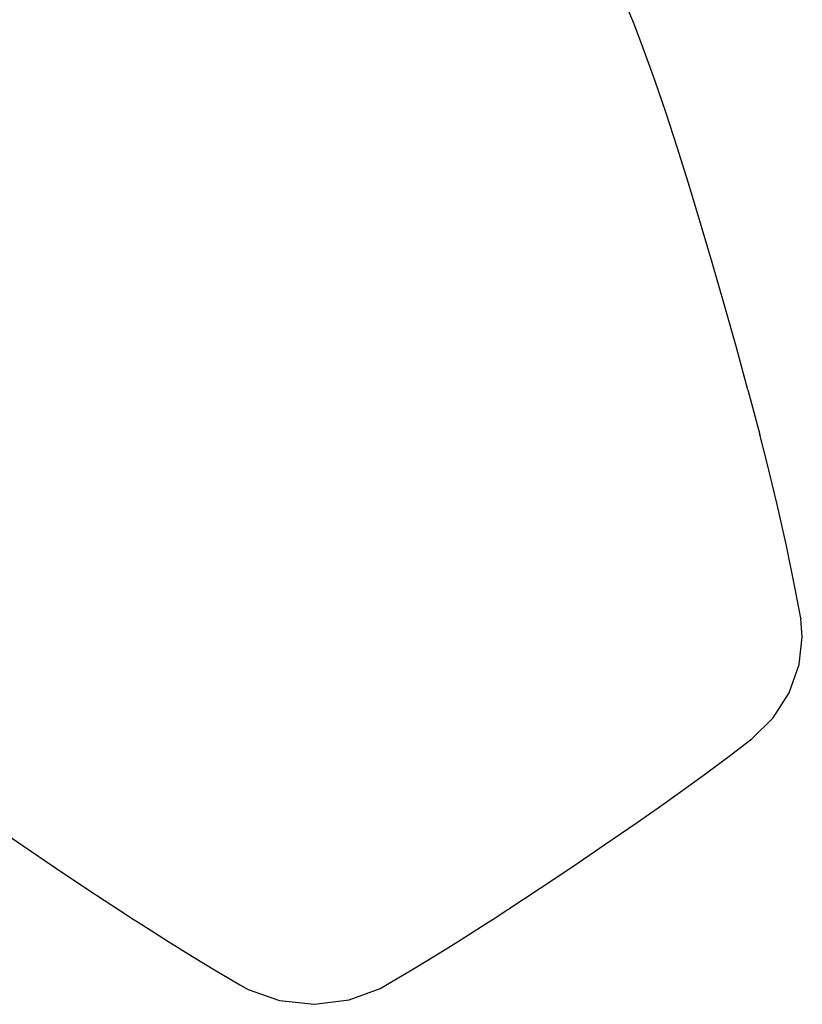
# Model space of a CAD drawing. Header units: millimetres. Extents: x -1 to 494, y 71 to 422.
# Tile 3 of 7: x 118 to 152, y 151 to 194. Entities that reach past the tile are written whole.
import ezdxf

# ---------------------------------------------------------------- set-up
doc = ezdxf.new("R2010")
doc.units = ezdxf.units.MM
doc.header["$LTSCALE"] = 23.1
doc.layers.get('0').update_dxf_attribs({"linetype": 'CONTINUOUS'})

msp = doc.modelspace()

# ---------------------------------------------------------------- linework, layer by layer
at = {"color": 7, "linetype": 'CONTINUOUS'}
for p, q in [((149.721, 177.624), (150.239, 175.654)), ((152.036, 167.589), (152.041, 167.564)), ((138.541, 154.381), (138.541, 154.381))]:
    msp.add_line(p, q, dxfattribs=at)
for points in [[(149.721, 177.624), (149.217, 179.477), (148.712, 181.274), (148.152, 183.218), (147.6, 185.088), (147.102, 186.732), (146.618, 188.274), (146.131, 189.77), (145.638, 191.214), (145.131, 192.625), (144.759, 193.607)], [(152.036, 167.589), (151.783, 168.96), (151.412, 170.767), (151.003, 172.579), (150.561, 174.398), (150.239, 175.654)], [(149.899, 162.299), (150.834, 163.216), (151.529, 164.32), (151.965, 165.552), (152.107, 166.774), (152.041, 167.564)], [(145.407, 159.006), (145.778, 159.267), (146.872, 160.045), (147.912, 160.803), (148.9, 161.54), (149.899, 162.298)], [(115.881, 159.006), (116.507, 158.568), (117.917, 157.596), (119.334, 156.635), (120.756, 155.685), (122.184, 154.746), (122.746, 154.381)], [(138.541, 154.381), (139.18, 154.796), (140.611, 155.737), (142.034, 156.688), (143.448, 157.649), (144.855, 158.621), (145.407, 159.006)], [(122.746, 154.381), (123.128, 154.135), (124.261, 153.414), (125.349, 152.737), (126.391, 152.106), (127.45, 151.479)], [(133.837, 151.479), (133.976, 151.56), (134.969, 152.15), (136.011, 152.782), (137.099, 153.459), (138.231, 154.181), (138.541, 154.381)], [(127.45, 151.479), (127.799, 151.29), (129.165, 150.804), (130.7, 150.638), (132.23, 150.83), (133.58, 151.336), (133.838, 151.479)]]:
    msp.add_lwpolyline(points, dxfattribs=at)
msp.add_arc((132.181, 188.737), 13.487, 21.1661, 28.9525, dxfattribs=at)

doc.saveas('drawing.dxf')
